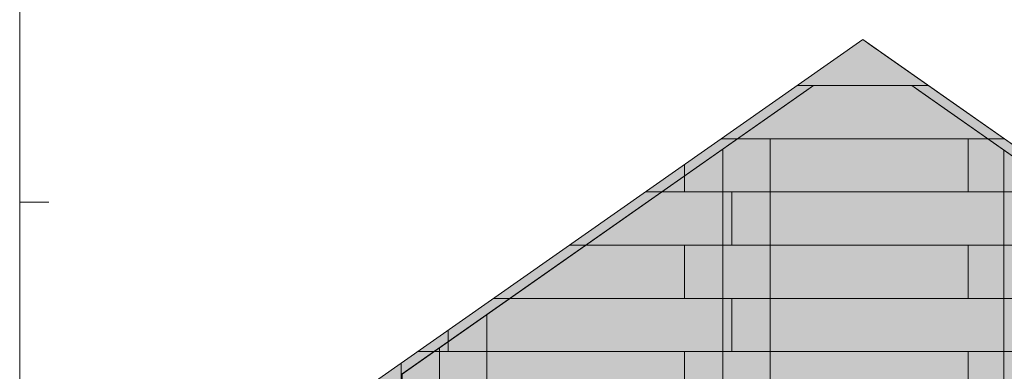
# Model space of a CAD drawing. Header units: millimetres. Extents: x 17 to 413, y 4 to 292.
# Tile 26 of 73: x 20 to 105, y 181 to 211. Entities that reach past the tile are written whole.
import ezdxf

# ---------------------------------------------------------------- set-up
doc = ezdxf.new("R2010")
doc.units = ezdxf.units.MM
for name, color, linetype in [('FILL-EPS', 7, 'Continuous'), ('LINE-C_2E8C94', 7, 'Continuous'), ('LINE-C_337880', 7, 'Continuous'), ('LINE-INK', 7, 'Continuous')]:
    doc.layers.add(name, color=color, linetype=linetype)

msp = doc.modelspace()

# ---------------------------------------------------------------- hatches: boundary and pattern name
at = {"layer": 'FILL-EPS', "true_color": 0xccffff}
h = msp.add_hatch(color=7, dxfattribs=at)
h.dxf.hatch_style = 1
h.paths.add_polyline_path([(52.793, 155.382), (52.793, 181.819), (92.5, 209.622), (132.206, 181.819), (132.206, 155.382), (52.793, 155.382)])
h = msp.add_hatch(color=7, dxfattribs=at)
h.dxf.hatch_style = 1
h.paths.add_polyline_path([(52.793, 181.819), (92.5, 209.622), (93.434, 208.968), (94.061, 208.529), (94.077, 208.518), (132.136, 181.869), (132.22, 181.81), (132.206, 181.819), (132.206, 155.382), (52.793, 155.382)])
h = msp.add_hatch(color=7, dxfattribs=at)
h.dxf.hatch_style = 1
h.paths.add_polyline_path([(52.796, 155.382), (52.796, 180.832), (88.274, 205.674), (96.726, 205.674), (132.204, 180.832), (132.204, 155.382)])
h.paths.add_polyline_path([(103.058, 164.276), (110.062, 164.276), (110.062, 174.949), (103.058, 174.949)], flags=0)
h = msp.add_hatch(color=7, dxfattribs=at)
h.dxf.hatch_style = 1
h.paths.add_polyline_path([(52.796, 155.382), (52.796, 178.242), (52.879, 178.242), (52.88, 178.246), (52.895, 178.242), (52.895, 180.901), (88.274, 205.674), (96.726, 205.674), (97.335, 205.247), (132.104, 180.901), (132.104, 178.242), (132.204, 178.242), (132.204, 155.382)])
h.paths.add_polyline_path([(102.808, 164.276), (110.312, 164.276), (110.312, 175.199), (110.297, 175.197), (110.296, 175.199), (102.808, 175.199)], flags=0)
h = msp.add_hatch(color=7, dxfattribs=at)
h.dxf.hatch_style = 1
h.paths.add_polyline_path([(52.796, 155.382), (52.796, 178.242), (52.796, 180.832), (52.895, 180.901), (87.665, 205.247), (88.274, 205.674), (96.726, 205.674), (132.104, 180.901), (132.204, 180.832), (132.204, 155.382)])
h.paths.add_polyline_path([(110.317, 175.199), (102.812, 175.199), (102.812, 164.276), (110.317, 164.276)], flags=0)
h = msp.add_hatch(color=7, dxfattribs=at)
h.dxf.hatch_style = 1
h.paths.add_polyline_path([(52.796, 155.382), (52.796, 180.832), (88.274, 205.674), (96.726, 205.674), (132.204, 180.832), (132.204, 155.382)])
h.paths.add_polyline_path([(103.062, 164.276), (110.067, 164.276), (110.067, 174.949), (103.062, 174.949)], flags=0)
h = msp.add_hatch(color=7, dxfattribs=at)
h.dxf.hatch_style = 1
h.paths.add_polyline_path([(49.237, 178.242), (49.237, 179.329), (52.793, 181.819), (52.793, 178.242)])
h = msp.add_hatch(color=7, dxfattribs=at)
h.dxf.hatch_style = 1
h.paths.add_polyline_path([(49.237, 178.242), (49.237, 179.329), (52.793, 181.819), (52.793, 178.242)])

# ---------------------------------------------------------------- linework, layer by layer
at = {"layer": 'LINE-C_2E8C94', "lineweight": 5}
for points in [[(52.793, 155.382), (52.793, 155.382), (52.793, 181.819), (92.5, 209.622), (92.5, 209.622), (92.5, 209.622), (92.5, 209.622), (92.5, 209.622), (132.206, 181.819), (132.206, 155.382), (52.793, 155.382), (52.793, 155.382)], [(52.793, 181.819), (52.793, 181.819), (52.793, 181.819), (92.5, 209.622), (92.5, 209.622), (93.434, 208.968), (94.061, 208.529), (94.077, 208.518), (94.077, 208.518), (132.136, 181.869), (132.22, 181.81), (132.206, 181.819), (132.206, 155.382), (132.206, 155.382), (132.206, 155.382), (132.206, 155.382), (52.793, 155.382), (52.793, 181.819)], [(52.796, 155.382), (52.796, 180.832), (88.274, 205.674), (88.274, 205.674), (88.274, 205.674), (88.274, 205.674), (96.726, 205.674), (96.726, 205.674), (96.726, 205.674), (96.726, 205.674), (132.204, 180.832), (132.204, 180.832), (132.204, 180.832), (132.204, 180.832), (132.204, 180.832), (132.204, 180.832), (132.204, 180.832), (132.204, 155.382)], [(52.796, 155.382), (52.796, 178.242), (52.879, 178.242), (52.88, 178.246), (52.895, 178.242), (52.895, 180.901), (52.895, 180.901), (88.274, 205.674), (88.274, 205.674), (96.726, 205.674), (97.335, 205.247), (97.335, 205.247), (97.335, 205.247), (132.104, 180.901), (132.104, 180.901), (132.104, 180.901), (132.104, 178.242), (132.204, 178.242), (132.204, 155.382), (132.204, 155.382), (132.204, 155.382), (132.204, 155.382)], [(52.796, 155.382), (52.796, 178.242), (52.796, 178.242), (52.796, 180.832), (52.895, 180.901), (52.895, 180.901), (87.665, 205.247), (88.274, 205.674), (88.274, 205.674), (96.726, 205.674), (96.726, 205.674), (96.726, 205.674), (132.104, 180.901), (132.104, 180.901), (132.104, 180.901), (132.104, 180.901), (132.204, 180.832), (132.204, 180.832), (132.204, 155.382), (132.204, 155.382)], [(52.796, 155.382), (52.796, 180.832), (88.274, 205.674), (96.726, 205.674), (132.204, 180.832), (132.204, 155.382)], [(49.237, 178.242), (49.237, 179.329), (52.793, 181.819), (52.793, 178.242)], [(49.237, 178.242), (49.237, 179.329), (52.793, 181.819), (52.793, 178.242)]]:
    msp.add_lwpolyline(points, close=True, dxfattribs=at)
at = {"layer": 'LINE-C_337880', "lineweight": 5}
for p, q in [((86.879, 205.674), (98.121, 205.674)), ((86.879, 205.674), (98.121, 205.674)), ((80.349, 201.102), (101.561, 201.102)), ((80.349, 201.102), (101.561, 201.102)), ((81.762, 201.102), (103.238, 201.102)), ((81.762, 201.102), (103.238, 201.102)), ((81.762, 201.102), (84.543, 201.102)), ((81.762, 201.102), (84.543, 201.102)), ((84.543, 196.53), (84.543, 201.102)), ((84.543, 201.102), (103.238, 201.102)), ((84.543, 196.53), (84.543, 201.102)), ((84.543, 201.102), (103.238, 201.102)), ((101.561, 196.53), (101.561, 201.102)), ((101.561, 201.102), (104.651, 201.102)), ((101.561, 196.53), (101.561, 201.102)), ((101.561, 201.102), (104.651, 201.102)), ((80.48, 196.53), (80.48, 200.204)), ((80.48, 196.53), (80.48, 200.204)), ((104.644, 196.53), (104.644, 200.117)), ((104.644, 196.53), (104.644, 200.117)), ((77.177, 196.53), (77.177, 198.881)), ((77.177, 196.53), (77.177, 198.881)), ((73.82, 196.53), (77.177, 196.53)), ((73.82, 196.53), (77.177, 196.53)), ((75.233, 196.53), (80.48, 196.53)), ((75.233, 196.53), (80.48, 196.53)), ((75.233, 196.53), (80.48, 196.53)), ((75.233, 196.53), (80.48, 196.53)), ((77.177, 196.53), (81.242, 196.53)), ((77.177, 196.53), (81.242, 196.53)), ((80.48, 196.53), (84.543, 196.53)), ((80.48, 196.53), (84.543, 196.53)), ((80.48, 191.958), (80.48, 196.53)), ((80.48, 196.53), (84.543, 196.53)), ((80.48, 191.958), (80.48, 196.53)), ((80.48, 196.53), (84.543, 196.53)), ((81.242, 191.958), (81.242, 196.53)), ((81.242, 196.53), (101.561, 196.53)), ((81.242, 191.958), (81.242, 196.53)), ((81.242, 196.53), (101.561, 196.53)), ((84.543, 191.958), (84.543, 196.53)), ((84.543, 196.53), (104.816, 196.53)), ((84.543, 191.958), (84.543, 196.53)), ((84.543, 196.53), (104.816, 196.53)), ((84.543, 196.53), (104.644, 196.53)), ((84.543, 196.53), (104.644, 196.53)), ((101.561, 196.53), (105.626, 196.53)), ((101.561, 196.53), (105.626, 196.53)), ((104.644, 191.958), (104.644, 196.53)), ((104.644, 191.958), (104.644, 196.53)), ((67.29, 191.958), (77.177, 191.958)), ((67.29, 191.958), (77.177, 191.958)), ((68.703, 191.958), (80.48, 191.958)), ((68.703, 191.958), (80.48, 191.958)), ((68.703, 191.958), (80.48, 191.958)), ((68.703, 191.958), (80.48, 191.958)), ((77.177, 187.386), (77.177, 191.958)), ((77.177, 191.958), (81.242, 191.958)), ((77.177, 187.386), (77.177, 191.958)), ((77.177, 191.958), (81.242, 191.958)), ((80.48, 187.386), (80.48, 191.958)), ((80.48, 191.958), (84.543, 191.958)), ((80.48, 187.386), (80.48, 191.958)), ((80.48, 191.958), (84.543, 191.958)), ((80.48, 191.958), (84.543, 191.958)), ((80.48, 191.958), (84.543, 191.958)), ((81.242, 191.958), (101.561, 191.958)), ((81.242, 191.958), (101.561, 191.958)), ((84.543, 191.958), (104.816, 191.958)), ((84.543, 191.958), (104.816, 191.958)), ((84.543, 187.386), (84.543, 191.958)), ((84.543, 191.958), (104.644, 191.958)), ((84.543, 187.386), (84.543, 191.958)), ((84.543, 191.958), (104.644, 191.958)), ((101.561, 187.386), (101.561, 191.958)), ((101.561, 191.958), (105.626, 191.958)), ((101.561, 187.386), (101.561, 191.958)), ((101.561, 191.958), (105.626, 191.958)), ((104.644, 187.386), (104.644, 191.958)), ((104.644, 187.386), (104.644, 191.958)), ((60.761, 187.386), (77.177, 187.386)), ((60.761, 187.386), (77.177, 187.386)), ((62.174, 187.386), (80.48, 187.386)), ((62.174, 187.386), (80.48, 187.386)), ((62.174, 187.386), (80.48, 187.386)), ((62.174, 187.386), (80.48, 187.386)), ((77.177, 187.386), (81.242, 187.386)), ((77.177, 187.386), (81.242, 187.386)), ((80.48, 187.386), (84.543, 187.386)), ((80.48, 187.386), (84.543, 187.386)), ((80.48, 182.814), (80.48, 187.386)), ((80.48, 187.386), (84.543, 187.386)), ((80.48, 182.814), (80.48, 187.386)), ((80.48, 187.386), (84.543, 187.386)), ((81.242, 182.814), (81.242, 187.386)), ((81.242, 187.386), (101.561, 187.386)), ((81.242, 182.814), (81.242, 187.386)), ((81.242, 187.386), (101.561, 187.386)), ((84.543, 182.814), (84.543, 187.386)), ((84.543, 187.386), (104.816, 187.386)), ((84.543, 182.814), (84.543, 187.386)), ((84.543, 187.386), (104.816, 187.386)), ((84.543, 187.386), (104.644, 187.386)), ((84.543, 187.386), (104.644, 187.386)), ((101.561, 187.386), (105.626, 187.386)), ((101.561, 187.386), (105.626, 187.386)), ((104.644, 182.814), (104.644, 187.386)), ((104.644, 182.814), (104.644, 187.386)), ((60.159, 182.814), (60.159, 185.976)), ((60.159, 182.814), (60.159, 185.976)), ((56.857, 182.814), (56.857, 184.653)), ((56.857, 182.814), (56.857, 184.653)), ((56.096, 182.814), (56.096, 183.13)), ((56.096, 182.814), (56.096, 183.13)), ((54.231, 182.814), (56.857, 182.814)), ((54.231, 182.814), (56.857, 182.814)), ((55.644, 182.814), (56.096, 182.814)), ((55.644, 182.814), (56.096, 182.814)), ((55.644, 182.814), (56.096, 182.814)), ((55.644, 182.814), (56.096, 182.814)), ((56.096, 178.242), (56.096, 182.814)), ((56.096, 182.814), (60.159, 182.814)), ((56.096, 178.242), (56.096, 182.814)), ((56.096, 182.814), (60.159, 182.814)), ((56.096, 182.814), (60.159, 182.814)), ((56.096, 182.814), (60.159, 182.814)), ((56.857, 182.814), (77.177, 182.814)), ((56.857, 182.814), (77.177, 182.814)), ((60.159, 182.814), (80.48, 182.814)), ((60.159, 182.814), (80.48, 182.814)), ((60.159, 178.242), (60.159, 182.814)), ((60.159, 182.814), (80.48, 182.814)), ((60.159, 178.242), (60.159, 182.814)), ((60.159, 182.814), (80.48, 182.814)), ((77.177, 178.242), (77.177, 182.814)), ((77.177, 182.814), (81.242, 182.814)), ((77.177, 178.242), (77.177, 182.814)), ((77.177, 182.814), (81.242, 182.814)), ((80.48, 178.242), (80.48, 182.814)), ((80.48, 182.814), (84.543, 182.814)), ((80.48, 178.242), (80.48, 182.814)), ((80.48, 182.814), (84.543, 182.814)), ((80.48, 182.814), (84.543, 182.814)), ((80.48, 182.814), (84.543, 182.814)), ((81.242, 182.814), (101.561, 182.814)), ((81.242, 182.814), (101.561, 182.814)), ((84.543, 182.814), (104.816, 182.814)), ((84.543, 182.814), (104.816, 182.814)), ((84.543, 178.242), (84.543, 182.814)), ((84.543, 182.814), (104.644, 182.814)), ((84.543, 178.242), (84.543, 182.814)), ((84.543, 182.814), (104.644, 182.814)), ((101.561, 178.242), (101.561, 182.814)), ((101.561, 182.814), (105.626, 182.814)), ((101.561, 178.242), (101.561, 182.814)), ((101.561, 182.814), (105.626, 182.814)), ((104.644, 178.242), (104.644, 182.814)), ((104.644, 178.242), (104.644, 182.814))]:
    msp.add_line(p, q, dxfattribs=at)
at = {"layer": 'LINE-INK', "lineweight": 5}
msp.add_line((20, 195.667), (22.5, 195.667), dxfattribs=at)
msp.add_lwpolyline([(20, 7), (413, 7), (413, 290), (20, 290)], close=True, dxfattribs=at)

doc.saveas('drawing.dxf')
